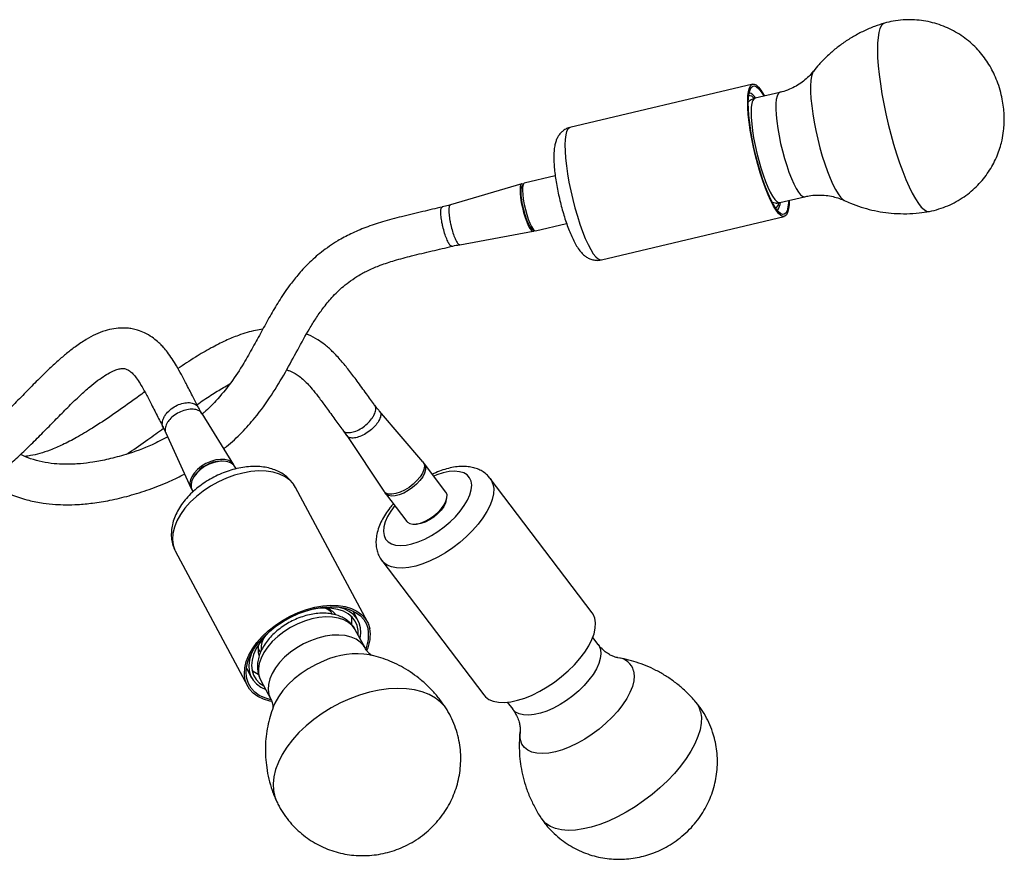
# Model space of a CAD drawing. Header units: millimetres. Extents: x -120 to 455, y -318 to 1080.
# Tile 10 of 10: x 147 to 455, y 773 to 1036. Entities that reach past the tile are written whole.
import ezdxf

# ---------------------------------------------------------------- set-up
doc = ezdxf.new("R2010")
doc.units = ezdxf.units.MM

msp = doc.modelspace()

# ---------------------------------------------------------------- linework, layer by layer
at = {"color": 7, "linetype": 'Continuous', "lineweight": 25}
for p, q in [((376.1, 1015.66), (318.98, 1002.07)), ((384.55, 1013.05), (376.81, 1011.21)), ((303.93, 984.5), (281.61, 977.91)), ((314.37, 986.98), (304.7, 984.68)), ((304.42, 984.44), (303.94, 983.62)), ((384.57, 978.62), (392.3, 980.46)), ((279.06, 977.19), (279.1, 977.23)), ((281.65, 977.9), (281.62, 977.87)), ((383.7, 976.24), (383.88, 976.36)), ((328.81, 960.72), (385.94, 974.31)), ((284.52, 965.46), (307.46, 969.63)), ((307.09, 970.42), (307.88, 969.91)), ((308.24, 969.82), (317.91, 972.12)), ((282.1, 965.01), (282.04, 965.02)), ((284.45, 965.53), (284.51, 965.52)), ((257.92, 915.24), (257.86, 915.31)), ((203.99, 912.5), (203.94, 912.6)), ((213.97, 896.67), (204.01, 912.64)), ((273.03, 897.6), (259.48, 913.41)), ((191.87, 908.32), (192.7, 906.69)), ((248.06, 907.58), (248.12, 907.47)), ((192.71, 906.69), (200.51, 889.46)), ((247.96, 907.51), (249.17, 905.86)), ((249.22, 905.79), (260.86, 888.37)), ((249.29, 905.83), (249.24, 905.92)), ((210.27, 897.8), (209.76, 897.79)), ((214.65, 895.42), (214.36, 895.94)), ((280.2, 888.14), (273.52, 896.96)), ((201.91, 893.59), (201.62, 893.17)), ((325.9, 850.4), (294.07, 892.38)), ((255.67, 847.59), (233.21, 889.56)), ((200.89, 888.74), (201.17, 888.21)), ((261.34, 887.72), (268.03, 878.91)), ((280.22, 885.11), (280.42, 885.8)), ((270.22, 878.07), (270.94, 878.08)), ((195.74, 869.51), (218.2, 827.54)), ((260.2, 866.7), (292.03, 824.72)), ((244.15, 850.85), (243.78, 851.49)), ((252.82, 847.91), (251.2, 850.95)), ((254.95, 839.4), (251.91, 845.08)), ((327.77, 840.48), (326.09, 842.69)), ((217.88, 833.12), (219.5, 830.09)), ((222.37, 829.28), (225.41, 823.59)), ((299.4, 822.45), (301.08, 820.24)), ((358.24, 822.61), (358.33, 822.51)), ((280.69, 819.87), (280.57, 820.07)), ((227.27, 791.55), (227.37, 791.34)), ((310.13, 785.97), (310.06, 786.08))]:
    msp.add_line(p, q, dxfattribs=at)
at = {"color": 8, "linetype": 'Continuous', "lineweight": 25, "flags": 128}
for points in [[(417.25, 1034.7), (416.85, 1034.51), (416.3, 1033.94), (415.84, 1033.03), (415.48, 1031.8), (415.23, 1030.25), (415.08, 1028.41), (415.04, 1026.3), (415.11, 1023.95), (415.29, 1021.38), (415.57, 1018.61), (415.95, 1015.69), (416.44, 1012.65), (417.01, 1009.52), (417.67, 1006.35), (418.41, 1003.16), (419.21, 999.99), (420.08, 996.89), (421, 993.89), (421.95, 991.01), (422.93, 988.31), (423.93, 985.81), (424.93, 983.53), (425.93, 981.51), (426.9, 979.77), (427.85, 978.32), (428.75, 977.2), (429.6, 976.4), (430.39, 975.94), (431.11, 975.83), (431.25, 975.85)], [(395.07, 1019.7), (394.74, 1019.11), (394.43, 1018.1), (394.22, 1016.77), (394.13, 1015.15), (394.14, 1013.27), (394.26, 1011.15), (394.5, 1008.83), (394.83, 1006.36), (395.27, 1003.77), (395.79, 1001.12), (396.4, 998.43), (397.07, 995.77), (397.81, 993.17), (398.59, 990.69), (399.41, 988.36), (400.25, 986.22), (401.09, 984.31), (401.93, 982.66), (402.74, 981.3), (403.51, 980.26), (404.23, 979.55), (404.7, 979.25)], [(384.55, 1013.05), (384.43, 1013.01), (384, 1012.63), (383.67, 1011.91), (383.45, 1010.87), (383.32, 1009.53), (383.31, 1007.92), (383.41, 1006.07), (383.61, 1004.02), (383.91, 1001.82), (384.32, 999.5), (384.8, 997.13), (385.37, 994.75), (386, 992.42), (386.69, 990.17), (387.41, 988.07), (388.15, 986.15), (388.9, 984.46), (389.63, 983.03), (390.35, 981.89), (391.02, 981.07), (391.63, 980.58), (392.18, 980.44), (392.3, 980.46)], [(375.81, 1009.59), (375.64, 1008.4), (375.57, 1006.92), (375.61, 1005.18), (375.76, 1003.23), (376.01, 1001.09), (376.37, 998.83), (376.81, 996.48), (377.34, 994.1), (377.94, 991.74), (378.6, 989.44), (379.31, 987.26), (380.04, 985.24), (380.79, 983.43), (381.53, 981.87), (382.26, 980.58), (382.95, 979.6), (383.6, 978.94), (384.18, 978.63), (384.57, 978.62)], [(318.98, 1002.07), (318.82, 1002.02), (318.33, 1001.61), (317.94, 1000.85), (317.65, 999.76), (317.47, 998.36), (317.39, 996.66), (317.43, 994.71), (317.58, 992.53), (317.84, 990.15), (318.2, 987.63), (318.66, 985), (319.2, 982.31), (319.83, 979.6), (320.53, 976.93), (321.28, 974.33), (322.08, 971.85), (322.91, 969.53), (323.76, 967.42), (324.61, 965.55), (325.45, 963.95), (326.26, 962.64), (327.03, 961.66), (327.75, 961.02), (328.4, 960.72), (328.81, 960.72)], [(233.21, 889.56), (232.57, 890.57), (231.4, 891.83), (229.94, 892.89), (228.21, 893.72), (226.25, 894.31), (224.09, 894.64), (221.76, 894.72), (219.31, 894.53), (216.77, 894.09), (214.2, 893.4), (211.63, 892.47), (209.11, 891.32), (206.68, 889.97), (204.38, 888.44), (202.26, 886.76), (200.35, 884.96), (198.67, 883.06), (197.27, 881.1), (196.17, 879.12), (195.37, 877.14), (194.91, 875.2), (194.77, 873.34), (194.98, 871.58), (195.52, 869.96), (195.74, 869.51)], [(288.08, 891.54), (287.6, 892.62), (286.82, 893.49), (285.77, 894.13), (284.47, 894.51), (282.94, 894.65), (281.22, 894.52), (279.36, 894.14), (277.38, 893.5), (276.42, 893.12)], [(294.07, 892.37), (294.38, 891.91), (294.92, 890.65)], [(294.92, 890.65), (295.14, 889.21), (295.06, 887.6), (294.67, 885.85), (293.99, 883.99), (293.01, 882.06), (291.76, 880.08), (290.27, 878.1), (288.54, 876.14), (286.63, 874.24), (284.55, 872.42), (282.34, 870.73), (280.04, 869.19), (277.7, 867.83), (275.34, 866.67), (273.02, 865.73), (270.77, 865.02), (268.62, 864.56), (266.62, 864.36), (264.8, 864.42), (263.19, 864.74), (261.83, 865.31), (260.72, 866.12), (260.22, 866.68)], [(264.25, 883.89), (263.01, 882.18), (262, 880.47), (261.27, 878.81), (260.84, 877.24), (260.71, 875.81), (260.89, 874.53), (261.37, 873.45), (262.15, 872.58), (263.2, 871.94), (264.5, 871.56), (266.03, 871.42), (267.75, 871.55), (269.61, 871.93), (271.59, 872.57), (273.63, 873.43), (275.69, 874.51), (277.72, 875.78), (279.68, 877.22), (281.52, 878.78), (283.21, 880.44), (284.7, 882.15), (285.96, 883.89), (286.97, 885.6), (287.7, 887.26), (288.13, 888.83), (288.26, 890.26), (288.08, 891.54), (288.08, 891.54)], [(251.91, 845.08), (251.85, 845.19), (250.96, 846.4), (249.78, 847.41), (248.33, 848.21), (246.65, 848.77), (244.76, 849.08), (242.7, 849.14), (240.53, 848.94), (238.29, 848.49), (236.02, 847.81), (233.78, 846.89), (231.61, 845.77), (229.55, 844.46), (227.66, 843), (225.97, 841.42), (224.52, 839.74), (223.33, 838.01), (222.44, 836.27), (221.87, 834.54), (221.62, 832.87), (221.7, 831.29), (222.11, 829.83), (222.37, 829.28)], [(254.95, 839.4), (254.48, 840.14), (253.45, 841.25), (252.13, 842.16), (250.56, 842.83), (248.77, 843.27), (246.79, 843.46), (244.67, 843.39), (242.46, 843.06), (240.2, 842.49), (237.94, 841.69)], [(237.94, 841.69), (235.72, 840.67), (233.6, 839.45), (231.63, 838.07), (229.83, 836.54), (228.25, 834.91), (226.93, 833.2), (225.89, 831.46), (225.16, 829.71), (224.74, 828.01), (224.66, 826.38), (224.9, 824.86), (225.41, 823.59)], [(327.77, 840.48), (328.05, 840.05), (328.49, 838.93)], [(328.49, 838.93), (328.62, 837.62), (328.46, 836.15), (327.99, 834.57), (327.23, 832.89), (326.2, 831.16), (324.92, 829.41), (323.42, 827.69), (321.73, 826.02), (319.87, 824.44), (317.91, 822.99), (315.87, 821.69), (313.79, 820.58), (311.73, 819.68), (309.73, 819.01), (307.83, 818.58), (306.07, 818.4), (304.49, 818.47), (303.12, 818.8), (301.99, 819.37), (301.12, 820.18), (301.08, 820.24)], [(242.13, 835.4), (239.63, 834.26), (237.22, 832.92), (234.95, 831.41), (232.85, 829.74), (230.95, 827.95), (229.29, 826.07), (227.9, 824.13), (226.8, 822.16), (226.38, 821.19)], [(338.87, 832.21), (339.04, 830.75), (338.9, 829.13), (338.46, 827.37), (337.73, 825.52), (336.71, 823.59), (335.43, 821.63), (333.9, 819.66), (332.16, 817.73), (330.22, 815.86), (328.14, 814.08), (325.93, 812.43), (323.64, 810.93), (321.32, 809.62), (318.98, 808.5), (316.69, 807.61), (314.47, 806.96), (312.37, 806.55), (310.42, 806.4), (308.65, 806.5), (307.1, 806.86), (305.79, 807.47), (304.74, 808.32), (303.97, 809.39), (303.5, 810.67), (303.33, 812.14), (303.39, 813.23)], [(280.57, 820.07), (279.94, 820.97), (278.57, 822.47), (276.91, 823.76), (274.98, 824.84), (272.81, 825.69), (270.43, 826.29), (267.85, 826.65), (265.12, 826.75), (262.26, 826.6), (259.31, 826.2), (256.29, 825.55), (253.25, 824.67), (250.23, 823.55)], [(250.23, 823.55), (247.25, 822.22), (244.36, 820.69), (241.58, 818.97), (238.95, 817.1), (236.5, 815.08), (234.26, 812.95), (232.25, 810.72), (230.5, 808.43), (229.03, 806.1), (227.86, 803.76), (226.99, 801.44), (226.45, 799.16), (226.23, 796.95), (226.34, 794.83), (226.78, 792.84), (227.27, 791.55)], [(359.81, 819.47), (360.04, 817.75), (359.97, 815.87), (359.61, 813.84), (358.94, 811.7), (357.99, 809.48), (356.77, 807.18), (355.28, 804.85), (353.54, 802.51), (351.59, 800.19), (349.43, 797.91), (347.09, 795.71), (344.61, 793.6), (342, 791.61), (339.31, 789.77), (336.56, 788.09), (333.79, 786.6), (331.02, 785.32), (328.29, 784.25), (325.63, 783.42), (323.08, 782.83), (320.66, 782.48), (318.4, 782.39), (316.33, 782.55), (314.47, 782.97), (312.84, 783.63), (311.47, 784.52), (310.36, 785.65), (310.13, 785.97)]]:
    msp.add_lwpolyline(points, dxfattribs=at)
at = {"color": 7, "linetype": 'Continuous', "lineweight": 25, "flags": 128}
for points in [[(387.51, 979.32), (387.45, 978.03), (387.26, 976.62), (386.97, 975.53), (386.58, 974.78), (386.09, 974.37), (385.52, 974.31), (384.87, 974.61), (384.15, 975.25), (383.38, 976.23), (382.57, 977.54), (381.73, 979.14), (380.88, 981.01), (380.04, 983.12), (379.21, 985.44), (378.41, 987.92), (377.65, 990.52), (376.95, 993.19), (376.33, 995.9), (375.78, 998.59), (375.32, 1001.22), (374.96, 1003.74), (374.7, 1006.12), (374.56, 1008.3), (374.52, 1010.25), (374.59, 1011.95), (374.77, 1013.35), (375.06, 1014.44), (375.45, 1015.2), (375.94, 1015.61), (376.52, 1015.67), (377.17, 1015.37), (377.88, 1014.72), (378.65, 1013.74), (379.46, 1012.44), (379.76, 1011.91)], [(387.31, 979.27), (387.26, 978.51), (387.09, 977.14), (386.8, 976.08), (386.42, 975.35), (385.95, 974.95), (385.39, 974.89), (384.76, 975.18), (384.06, 975.81), (383.32, 976.76), (382.53, 978.03), (381.71, 979.59), (380.89, 981.41), (380.06, 983.46), (379.26, 985.71), (378.48, 988.12), (377.75, 990.64), (377.07, 993.24), (376.46, 995.88), (375.93, 998.49), (375.48, 1001.05), (375.13, 1003.5), (374.88, 1005.8), (374.74, 1007.92), (374.7, 1009.82), (374.77, 1011.47), (374.95, 1012.83), (375.23, 1013.89), (375.61, 1014.63), (376.08, 1015.03), (376.64, 1015.08), (377.27, 1014.79), (377.97, 1014.17), (378.72, 1013.21), (379.51, 1011.95), (379.56, 1011.86)], [(304.38, 984.36), (304.3, 984.41), (303.94, 984.5), (303.65, 984.24), (303.46, 983.64), (303.38, 982.74), (303.4, 981.57), (303.54, 980.19), (303.77, 978.67), (304.1, 977.07)], [(304.7, 984.68), (304.54, 984.59), (304.3, 984.16), (304.17, 983.41), (304.14, 982.37), (304.22, 981.09), (304.4, 979.63), (304.69, 978.06), (305.05, 976.45), (305.48, 974.88), (305.96, 973.41), (306.47, 972.13), (306.97, 971.09), (307.45, 970.34), (307.88, 969.91), (308.24, 969.82)], [(307.09, 970.42), (306.86, 970.62), (306.4, 971.24), (305.92, 972.18), (305.43, 973.38), (304.95, 974.78), (304.53, 976.31), (304.17, 977.88), (303.9, 979.4), (303.74, 980.81), (303.68, 982.01), (303.74, 982.95), (303.91, 983.57), (303.94, 983.62)], [(304.1, 977.07), (304.5, 975.47), (304.96, 973.95), (305.45, 972.57), (305.96, 971.4), (306.45, 970.5), (306.91, 969.9), (307.31, 969.64), (307.64, 969.73), (307.8, 969.96)], [(383.15, 977), (383.18, 977.01), (383.65, 977.23)], [(214.2, 896.21), (213.98, 896.65), (213.3, 897.42), (212.34, 897.97), (211.14, 898.29), (209.77, 898.35), (208.28, 898.16), (206.75, 897.72), (205.25, 897.06), (203.84, 896.2), (202.6, 895.19), (201.57, 894.07), (200.82, 892.9)], [(214.36, 895.94), (213.97, 896.5), (213.15, 897.16), (212.07, 897.6), (210.78, 897.79), (209.34, 897.73), (207.82, 897.41), (206.29, 896.86), (204.83, 896.09), (203.49, 895.15), (202.35, 894.08), (201.46, 892.93), (200.85, 891.75), (200.57, 890.6), (200.61, 889.52), (200.89, 888.74)], [(273.28, 897.21), (273.59, 896.86), (273.88, 896.09), (273.86, 895.15), (273.55, 894.08), (272.95, 892.93), (272.09, 891.75), (271.01, 890.6), (269.77, 889.52), (268.42, 888.59), (267.02, 887.82), (265.64, 887.27), (264.34, 886.95), (263.19, 886.89), (262.24, 887.08), (261.53, 887.52), (261.16, 888.02)], [(273.03, 897.6), (273.34, 897.06), (273.48, 896.2), (273.32, 895.19), (272.86, 894.07), (272.13, 892.9)], [(272.13, 892.9), (271.15, 891.73), (269.99, 890.61), (268.68, 889.6), (267.3, 888.74), (265.9, 888.08), (264.55, 887.64), (263.32, 887.45), (262.26, 887.51), (261.43, 887.83), (260.86, 888.37)], [(268.03, 878.91), (268.21, 878.7), (268.92, 878.26), (269.88, 878.07), (271.03, 878.14), (272.32, 878.45), (273.7, 879.01), (275.1, 879.77), (276.45, 880.71), (277.7, 881.78), (278.77, 882.93), (279.63, 884.11), (280.23, 885.27), (280.55, 886.34), (280.56, 887.28), (280.27, 888.04), (280.2, 888.14)], [(280.22, 885.11), (280.09, 884.73), (279.52, 883.61), (278.69, 882.46), (277.62, 881.34), (276.39, 880.31), (275.05, 879.43), (273.69, 878.74), (272.37, 878.28), (271.16, 878.08), (270.94, 878.08)], [(225.78, 822.67), (225.16, 822.79), (223.2, 823.38), (221.47, 824.21), (220.01, 825.26), (218.84, 826.53), (217.97, 827.99), (217.43, 829.61), (217.23, 831.36), (217.36, 833.23), (217.83, 835.16), (218.62, 837.14), (219.73, 839.13), (221.13, 841.08), (222.8, 842.98), (224.72, 844.79), (226.84, 846.47), (229.14, 848), (231.56, 849.35), (234.08, 850.5), (236.65, 851.42), (239.23, 852.11), (241.76, 852.56), (244.22, 852.74), (246.54, 852.67), (248.71, 852.33), (250.67, 851.75), (252.4, 850.92), (253.86, 849.86), (255.03, 848.59), (255.89, 847.14), (256.43, 845.52), (256.43, 845.52)], [(225.56, 823.19), (225.49, 823.21), (223.59, 823.78), (221.91, 824.58), (220.49, 825.61), (219.35, 826.84), (218.51, 828.26), (217.99, 829.83), (217.79, 831.54), (217.91, 833.35), (218.37, 835.23), (219.14, 837.15), (220.22, 839.08), (221.58, 840.98), (223.2, 842.83), (225.06, 844.58), (227.12, 846.22), (229.36, 847.7), (231.72, 849.01), (234.17, 850.13), (236.66, 851.03), (239.16, 851.7), (241.63, 852.13), (244.01, 852.31), (246.27, 852.24), (248.37, 851.91), (250.28, 851.35), (251.96, 850.54), (253.38, 849.51), (254.52, 848.28), (255.36, 846.87), (255.88, 845.29), (255.88, 845.29)], [(253.44, 842.21), (253.47, 842.34), (253.68, 844.09), (253.57, 845.74), (253.13, 847.27), (252.37, 848.65), (251.31, 849.85), (249.97, 850.84), (248.38, 851.61), (246.55, 852.15), (245.99, 852.26)], [(252.82, 843.37), (252.82, 844.88), (252.5, 846.41), (251.86, 847.8), (250.91, 849.02), (249.68, 850.05), (248.19, 850.86), (246.46, 851.44), (244.53, 851.77), (242.44, 851.86), (240.23, 851.7), (237.94, 851.29), (235.61, 850.64), (233.68, 849.93)], [(326.74, 848.68), (326.21, 849.93), (325.9, 850.4)], [(228.45, 847.13), (226.85, 845.97), (225.02, 844.4)], [(292.03, 824.72), (292.54, 824.15), (293.65, 823.33), (295.02, 822.76), (296.63, 822.45), (298.45, 822.39), (300.45, 822.59), (302.59, 823.05), (304.85, 823.75), (307.17, 824.69), (309.53, 825.86), (311.87, 827.22), (314.17, 828.76), (316.37, 830.45), (318.45, 832.26), (320.37, 834.16), (322.09, 836.12), (323.59, 838.11), (324.84, 840.08), (325.81, 842.02), (326.5, 843.87), (326.89, 845.62), (326.97, 847.23), (326.74, 848.68)], [(225.02, 844.4), (223.39, 842.72), (222.02, 840.97), (220.93, 839.19), (220.13, 837.39), (219.64, 835.63), (219.47, 833.94), (219.63, 832.34), (220.11, 830.88), (220.9, 829.57), (221.99, 828.44), (223.29, 827.56)], [(219.68, 838.19), (219.39, 837.48), (218.85, 835.66), (218.64, 833.91), (218.76, 832.26), (219.2, 830.73), (219.96, 829.35), (221.01, 828.16), (222.35, 827.16), (223.9, 826.41)]]:
    msp.add_lwpolyline(points, dxfattribs=at)
at = {"color": 7, "linetype": 'Continuous', "lineweight": 25}
for centre, radius, start, end in [((373.85, 1009.55), 3.57, 28.3717, 71.6842), ((375.08, 1010.4), 1.62, 30.882, 99.1917), ((381.08, 979.34), 3.32, 320.6048, 349.4594), ((380.65, 978.89), 4.1, 321.9591, 356.7687), ((210.21, 887.52), 10.28, 92.4793, 143.8139), ((203.93, 890.91), 3.69, 147.3943, 210.7427), ((240.86, 846.03), 6.21, 38.0973, 70.1281), ((242.54, 847.83), 8.3, 352.6616, 9.613), ((245.12, 843.32), 10.95, 337.736, 10.3806), ((245.12, 843.48), 11.49, 334.9299, 10.1933), ((227.65, 838.99), 6.15, 165.9986, 198.1658), ((225.25, 838.56), 8.25, 226.6453, 242.9583)]:
    msp.add_arc(centre, radius, start, end, dxfattribs=at)
at = {"color": 8, "linetype": 'Continuous', "lineweight": 25}
for centre, radius, start, end in [((377.65, 1009.57), 1.84, 116.9726, 179.3277), ((252.4, 812.36), 25.22, 80.8426, 114.0205), ((333.48, 830.81), 5.57, 14.6514, 85.6407), ((352.73, 817.91), 7.25, 12.4556, 39.3976)]:
    msp.add_arc(centre, radius, start, end, dxfattribs=at)
at = {"color": 7, "linetype": 'Continuous', "lineweight": 25}
for points, knots in [([(417.22, 1034.67), (416.2, 1034.36), (414.01, 1033.67), (410.79, 1032.28), (407.59, 1030.59), (404.57, 1028.68), (401.75, 1026.56), (399.16, 1024.25), (396.91, 1021.95), (395.62, 1020.35), (395.04, 1019.63)], [0, 0, 0, 0, 0.1176516, 0.2523189, 0.3851704, 0.5162168, 0.6454394, 0.7727867, 0.8981691, 1, 1, 1, 1]), ([(453.98, 998.16), (454.16, 999.13), (454.49, 1000.83), (454.67, 1003.3), (454.69, 1005.56), (454.53, 1007.9), (454.18, 1010.39), (453.59, 1013.11), (452.75, 1015.85), (451.71, 1018.41), (450.55, 1020.71), (449.24, 1022.85), (447.71, 1024.93), (445.96, 1026.92), (443.99, 1028.78), (441.81, 1030.47), (439.46, 1031.97), (436.96, 1033.25), (434.32, 1034.28), (431.58, 1035.06), (428.78, 1035.57), (425.92, 1035.8), (422.97, 1035.74), (420.06, 1035.4), (418.15, 1034.92), (417.25, 1034.69)], [0, 0, 0, 0, 0.0476684, 0.0831505, 0.1196268, 0.1566954, 0.1966184, 0.2406935, 0.2907194, 0.3347646, 0.3742395, 0.4145189, 0.455973, 0.4985821, 0.5421332, 0.5863951, 0.6311772, 0.6763375, 0.7217741, 0.7674137, 0.8132033, 0.8591036, 0.9050844, 0.9553193, 1, 1, 1, 1]), ([(58, 1027.77), (58.03, 1025.02), (58.08, 1019.39), (58.52, 1011.13), (59.17, 1003.21), (59.98, 996.01), (60.9, 989.48), (61.88, 983.58), (63.02, 977.68), (64.28, 971.93), (65.64, 966.46), (66.88, 961.95), (67.95, 958.32), (68.91, 955.26), (69.83, 952.44), (70.86, 949.47), (72.05, 946.22), (73.47, 942.52), (75.2, 938.33), (77.29, 933.62), (79.66, 928.71), (82.28, 923.71), (85.06, 918.85), (87.95, 914.24), (90.75, 910.14), (93.36, 906.64), (95.74, 903.66), (97.91, 901.15), (100.02, 898.87), (102.16, 896.71), (104.51, 894.54), (107.04, 892.42), (109.76, 890.47), (112.65, 888.8), (115.34, 887.66), (117.82, 886.94), (120.13, 886.53), (122.73, 886.42), (125.28, 886.66), (127.58, 887.16), (129.55, 887.77), (131.39, 888.49), (133.24, 889.36), (135.14, 890.4), (137.58, 891.91), (140.59, 894.06), (144.17, 897), (147.88, 900.37), (151.62, 904.01), (155.3, 907.74), (158.91, 911.45), (162.44, 915.02), (165.78, 918.24), (168.79, 920.94), (171.37, 923.01), (173.63, 924.58), (175.48, 925.66), (177.15, 926.38), (178.52, 926.74), (179.54, 926.81), (180.38, 926.6), (181.04, 926.25), (181.73, 925.76), (182.67, 924.86), (183.76, 923.45), (185.01, 921.49), (186.42, 918.99), (188.09, 915.77), (189.94, 912.09), (191.28, 909.53), (191.94, 908.28)], [0, 0, 0, 0, 0.023308, 0.04788, 0.0705, 0.091309, 0.110417, 0.127912, 0.143863, 0.163708, 0.180764, 0.195123, 0.206858, 0.216027, 0.225313, 0.234962, 0.246091, 0.258723, 0.273605, 0.290924, 0.310576, 0.329583, 0.350161, 0.370774, 0.389435, 0.406201, 0.421144, 0.434344, 0.445877, 0.458932, 0.471865, 0.48562, 0.500218, 0.514516, 0.528517, 0.537152, 0.547232, 0.55813, 0.570246, 0.580031, 0.588671, 0.597377, 0.606227, 0.615808, 0.626278, 0.644384, 0.664761, 0.686789, 0.709094, 0.731479, 0.753748, 0.775687, 0.796856, 0.815589, 0.831659, 0.845224, 0.858593, 0.869816, 0.882356, 0.895848, 0.907729, 0.913065, 0.919069, 0.92633, 0.935288, 0.94428, 0.95528, 0.968614, 0.984599, 1, 1, 1, 1]), ([(202.96, 914.5), (202.38, 915.59), (201.15, 917.94), (199.37, 921.44), (197.65, 924.71), (196.13, 927.44), (194.68, 929.79), (193.32, 931.73), (192.08, 933.24), (191.06, 934.32), (189.89, 935.41), (188.28, 936.67), (186.18, 937.9), (184.07, 938.72), (182.25, 939.16), (180.64, 939.38), (178.74, 939.45), (176.36, 939.24), (173.57, 938.55), (170.68, 937.41), (167.59, 935.76), (164.56, 933.72), (161.67, 931.46), (158.89, 929.07), (155.88, 926.28), (152.54, 922.99), (148.87, 919.26), (145.04, 915.33), (141.29, 911.57), (137.76, 908.23), (134.56, 905.43), (131.69, 903.21), (129.5, 901.76), (127.86, 900.83), (126.56, 900.19), (125.19, 899.65), (123.87, 899.27), (122.55, 899.1), (121.4, 899.14), (120.31, 899.37), (119.38, 899.7), (118.51, 900.08), (117.3, 900.71), (115.62, 901.8), (113.57, 903.43), (111.61, 905.19), (109.7, 907.06), (107.74, 909.14), (105.52, 911.69), (103.01, 914.83), (100.23, 918.64), (97.31, 923.08), (94.44, 927.88), (91.8, 932.74), (89.46, 937.47), (87.38, 942.02), (85.8, 945.78), (84.68, 948.63), (83.96, 950.51), (83.42, 951.95), (82.99, 953.16), (82.52, 954.47), (81.91, 956.25), (81.11, 958.65), (80.13, 961.73), (79.01, 965.53), (77.76, 970.1), (76.44, 975.49), (75.08, 981.77), (73.76, 989.02), (72.65, 996.52), (71.79, 1004.14), (71.16, 1011.77), (70.73, 1019.7), (70.68, 1025.09), (70.65, 1027.7)], [0, 0, 0, 0, 0.013145, 0.028252, 0.041178, 0.052221, 0.061612, 0.071267, 0.07876, 0.0841, 0.088662, 0.096858, 0.107322, 0.116656, 0.123632, 0.129651, 0.136205, 0.147067, 0.159333, 0.17314, 0.187836, 0.20552, 0.220723, 0.236272, 0.254287, 0.274805, 0.297785, 0.322934, 0.34697, 0.368446, 0.389399, 0.407145, 0.422489, 0.431214, 0.439732, 0.449041, 0.461066, 0.471839, 0.483152, 0.492676, 0.500314, 0.506521, 0.512942, 0.526818, 0.540799, 0.554431, 0.565778, 0.578515, 0.593329, 0.610339, 0.629656, 0.651363, 0.67343, 0.693857, 0.712962, 0.730636, 0.746688, 0.755099, 0.761886, 0.767028, 0.770523, 0.774691, 0.780803, 0.789044, 0.799447, 0.812055, 0.82692, 0.844108, 0.863708, 0.88583, 0.910629, 0.931112, 0.953337, 0.977452, 1, 1, 1, 1]), ([(395.01, 1019.65), (394.87, 1019.48), (394.35, 1018.79), (393.2, 1017.62), (391.54, 1016.23), (389.64, 1015), (387.5, 1013.96), (385.78, 1013.31), (384.74, 1013.11), (384.55, 1013.08)], [0, 0, 0, 0, 0.058248, 0.226169, 0.400124, 0.577642, 0.757112, 0.954267, 1, 1, 1, 1]), ([(376.81, 1011.19), (376.46, 1011.08), (375.76, 1010.87), (375.06, 1010.42), (374.78, 1010.11), (374.73, 1010.06)], [0, 0, 0, 0, 0.442952, 0.901979, 1, 1, 1, 1]), ([(318.99, 1002.03), (318.84, 1002.01), (318.26, 1001.91), (317.35, 1001.44), (316.36, 1000.71), (315.59, 999.84), (315.01, 998.88), (314.56, 997.83), (314.23, 996.6), (313.99, 995.06), (313.9, 993.25), (313.95, 991.19), (314.11, 989.09), (314.37, 986.85), (314.73, 984.55), (315.16, 982.2), (315.68, 979.85), (316.26, 977.5), (316.9, 975.21), (317.59, 973), (318.33, 970.89), (319.11, 968.92), (319.93, 967.08), (320.82, 965.38), (321.74, 963.94), (322.69, 962.79), (323.64, 961.92), (324.65, 961.26), (325.77, 960.78), (327, 960.56), (328.05, 960.54), (328.64, 960.71), (328.81, 960.77)], [0, 0, 0, 0, 0.008666, 0.033547, 0.05719, 0.080553, 0.104664, 0.13094, 0.161681, 0.200632, 0.249499, 0.290285, 0.332983, 0.374075, 0.414305, 0.454068, 0.493591, 0.53303, 0.572503, 0.612115, 0.652026, 0.692463, 0.733808, 0.776784, 0.822983, 0.861217, 0.89011, 0.916335, 0.941171, 0.965417, 0.989474, 1, 1, 1, 1]), ([(431.24, 975.85), (431.25, 975.85), (432.28, 976), (434.24, 976.58), (437.05, 977.58), (439.68, 978.88), (442.13, 980.4), (444.37, 982.11), (446.39, 984), (448.19, 986.03), (449.77, 988.17), (451.11, 990.39), (452.23, 992.67), (453.13, 994.99), (453.67, 996.82), (453.92, 997.88), (453.98, 998.16)], [0, 0, 0, 0, 0.00169, 0.092171, 0.180755, 0.267576, 0.352724, 0.43625, 0.518177, 0.598505, 0.67721, 0.754255, 0.829588, 0.903158, 0.97493, 1, 1, 1, 1]), ([(382.21, 978.7), (382.5, 978.62), (383.15, 978.46), (383.99, 978.46), (384.46, 978.61), (384.57, 978.65)], [0, 0, 0, 0, 0.394984, 0.858707, 1, 1, 1, 1]), ([(392.31, 980.42), (392.77, 980.53), (394.01, 980.84), (396.08, 981.01), (398.42, 980.96), (400.64, 980.64), (402.66, 980.08), (404, 979.6), (404.59, 979.3), (404.64, 979.27)], [0, 0, 0, 0, 0.10815, 0.295429, 0.477057, 0.652994, 0.822764, 0.985338, 1, 1, 1, 1]), ([(404.66, 979.31), (405.31, 979), (407.02, 978.2), (409.9, 977.18), (413.28, 976.24), (416.75, 975.58), (420.39, 975.18), (424.18, 975.09), (427.85, 975.3), (430.17, 975.69), (431.21, 975.86)], [0, 0, 0, 0, 0.0797928, 0.2081663, 0.3371396, 0.4665503, 0.5962841, 0.7408107, 0.8835483, 1, 1, 1, 1]), ([(279.05, 977.23), (277.02, 976.76), (272.77, 975.76), (266.54, 974.28), (260.59, 972.69), (255.28, 970.95), (250.58, 968.96), (245.91, 966.45), (241.43, 963.37), (237.3, 959.71), (234, 956.13), (230.92, 952.21), (228.04, 947.91), (225.22, 943.12), (222.57, 938.3), (219.9, 933.35), (216.8, 927.93), (213.09, 922.2), (208.9, 917.14), (205.83, 913.96), (204.29, 912.74), (204.07, 912.56)], [0, 0, 0, 0, 0.060793, 0.126979, 0.186237, 0.240002, 0.289272, 0.333951, 0.393677, 0.446167, 0.492579, 0.533653, 0.58949, 0.640822, 0.693306, 0.747055, 0.802207, 0.872534, 0.943134, 0.991572, 1, 1, 1, 1]), ([(281.64, 977.92), (281.42, 977.85), (280.59, 977.57), (279.73, 977.39), (279.09, 977.26)], [0, 0, 0, 0, 0.260795, 1, 1, 1, 1]), ([(210.82, 901.73), (211.11, 901.94), (213.11, 903.44), (216.38, 906.65), (221.17, 911.93), (225.73, 918.27), (230.03, 925.48), (233.82, 932.5), (236.9, 938.1), (239.55, 942.38), (241.83, 945.68), (244.66, 949.15), (247.61, 952.01), (250.5, 954.26), (253.12, 955.97), (256.21, 957.62), (259.93, 959.17), (264.42, 960.62), (269.83, 962.07), (275.83, 963.48), (280.04, 964.47), (282.11, 964.96)], [0, 0, 0, 0, 0.010892, 0.075006, 0.13631, 0.22391, 0.307074, 0.386209, 0.461309, 0.497454, 0.536585, 0.580969, 0.631494, 0.659851, 0.691043, 0.725927, 0.765718, 0.812886, 0.869041, 0.935391, 1, 1, 1, 1]), ([(282.05, 964.95), (282.15, 964.98), (282.94, 965.2), (283.75, 965.32), (284.47, 965.43)], [0, 0, 0, 0, 0.120469, 1, 1, 1, 1]), ([(223, 939.06), (222.24, 938.95), (220.57, 938.69), (218.04, 938.01), (214.9, 936.97), (211.16, 935.4), (206.67, 933.11), (201.7, 930.2), (198.3, 927.92), (196.5, 926.72)], [0, 0, 0, 0, 0.077145, 0.170393, 0.267459, 0.415607, 0.586555, 0.781629, 1, 1, 1, 1]), ([(257.93, 915.37), (257.08, 916.52), (255.24, 918.99), (252.59, 922.67), (250, 926.14), (247.46, 929.27), (244.94, 931.99), (242.47, 934.17), (239.95, 935.9), (238.07, 937), (236.85, 937.45), (236.66, 937.52)], [0, 0, 0, 0, 0.136683, 0.2938099, 0.4294669, 0.5468232, 0.6789295, 0.7862022, 0.8695246, 0.9791089, 1, 1, 1, 1]), ([(230.43, 926.33), (230.76, 926.23), (231.38, 926.06), (232.26, 925.67), (233.23, 925.16), (234.48, 924.34), (235.86, 923.15), (237.36, 921.6), (238.95, 919.74), (240.83, 917.32), (243.05, 914.3), (245.48, 910.9), (247.22, 908.57), (248.06, 907.43)], [0, 0, 0, 0, 0.053121, 0.098853, 0.143566, 0.205516, 0.288822, 0.361113, 0.450302, 0.559431, 0.69157, 0.849886, 1, 1, 1, 1]), ([(202.44, 915.49), (203.89, 916.48), (206.62, 918.32), (210.04, 920.45), (212.01, 921.55), (212.68, 921.93)], [0, 0, 0, 0, 0.42997, 0.80609, 1, 1, 1, 1]), ([(186.14, 919.44), (184.88, 918.53), (181.5, 916.09), (176.07, 912.23), (170.24, 908.35), (165.04, 905.24), (160.63, 902.94), (156.77, 901.27), (153.43, 900.17), (150.79, 899.51), (149.27, 899.36), (148.68, 899.3)], [0, 0, 0, 0, 0.102445, 0.275191, 0.442723, 0.574843, 0.691326, 0.7919, 0.877663, 0.952426, 1, 1, 1, 1]), ([(204.07, 912.55), (204.03, 912.61), (203.63, 913.19), (203.31, 913.84), (203.03, 914.42)], [0, 0, 0, 0, 0.109159, 1, 1, 1, 1]), ([(259.54, 913.36), (259.32, 913.61), (258.76, 914.21), (258.29, 914.89), (258, 915.3)], [0, 0, 0, 0, 0.400552, 1, 1, 1, 1]), ([(180.41, 899.97), (180.68, 900.14), (182.94, 901.59), (186.78, 904.34), (190.35, 906.9), (191.99, 908.08)], [0, 0, 0, 0, 0.067805, 0.570308, 1, 1, 1, 1]), ([(193.3, 905.38), (191.68, 904.52), (187.48, 902.29), (181.2, 900.12), (174.99, 898.41), (170.25, 897.48), (166.57, 897.02), (163.64, 896.83), (160.9, 896.79), (157.65, 896.96), (154.08, 897.5), (150.53, 898.45), (148.33, 899.41), (147.28, 899.87)], [0, 0, 0, 0, 0.114278, 0.296059, 0.413426, 0.516871, 0.598025, 0.64556, 0.701272, 0.770091, 0.849809, 0.928265, 1, 1, 1, 1]), ([(233.21, 889.53), (233.19, 889.58), (232.92, 890.21), (232.13, 891.26), (230.87, 892.64), (229.36, 893.79), (227.67, 894.72), (225.78, 895.44), (223.71, 895.92), (221.5, 896.16), (219.15, 896.15), (216.74, 895.89), (214.28, 895.38), (211.84, 894.64), (209.44, 893.68), (207.11, 892.52), (204.88, 891.17), (202.79, 889.66), (200.86, 887.99), (199.12, 886.18), (197.6, 884.25), (196.34, 882.21), (195.36, 880.1), (194.72, 878.02), (194.4, 875.95), (194.39, 873.93), (194.74, 871.96), (195.21, 870.48), (195.66, 869.71), (195.79, 869.51)], [0, 0, 0, 0, 0.003357, 0.039098, 0.074599, 0.11031, 0.146699, 0.18411, 0.222689, 0.262323, 0.302688, 0.343407, 0.384141, 0.424782, 0.465323, 0.505815, 0.546333, 0.586945, 0.627731, 0.668776, 0.710138, 0.751814, 0.793626, 0.83514, 0.871689, 0.911128, 0.949233, 0.986078, 1, 1, 1, 1]), ([(294.05, 892.36), (293.77, 892.71), (293.15, 893.49), (291.92, 894.45), (290.47, 895.24), (288.87, 895.79), (287.12, 896.11), (285.22, 896.19), (283.16, 896.01), (280.98, 895.58), (278.73, 894.88), (277.06, 894.24), (276.15, 893.78), (275.99, 893.7)], [0, 0, 0, 0, 0.0725523, 0.1606458, 0.2489493, 0.3396898, 0.434911, 0.5360467, 0.6430577, 0.7539433, 0.8656598, 0.9764348, 1, 1, 1, 1]), ([(136.65, 891.36), (137.54, 890.78), (140.12, 889.11), (144.57, 887.16), (149.62, 885.52), (154.13, 884.65), (158.01, 884.25), (161.62, 884.13), (165.49, 884.23), (170.1, 884.66), (175.46, 885.55), (181.37, 886.97), (187.61, 888.95), (193.43, 891.17), (197.02, 892.99), (198.56, 893.77)], [0, 0, 0, 0, 0.048978, 0.141299, 0.223094, 0.294058, 0.353691, 0.403332, 0.461002, 0.532831, 0.617633, 0.712493, 0.814364, 0.92024, 1, 1, 1, 1]), ([(263.81, 884.47), (263.44, 884.04), (262.53, 882.98), (261.3, 881.22), (260.13, 879.2), (259.21, 877.12), (258.61, 875.1), (258.34, 873.19), (258.36, 871.45), (258.64, 869.8), (259.22, 868.26), (259.77, 867.19), (260.2, 866.72), (260.25, 866.67)], [0, 0, 0, 0, 0.075137, 0.185692, 0.298128, 0.412787, 0.529237, 0.628701, 0.722315, 0.811221, 0.897066, 0.989416, 1, 1, 1, 1]), ([(251.87, 845.08), (251.83, 845.19), (251.55, 845.8), (250.78, 846.76), (249.59, 847.92), (248.17, 848.85), (246.56, 849.56), (244.78, 850.05), (242.84, 850.3), (240.78, 850.3), (238.63, 850.05), (236.45, 849.55), (234.29, 848.83), (232.18, 847.89), (230.16, 846.76), (228.27, 845.46), (226.53, 843.99), (224.98, 842.39), (223.65, 840.66), (222.57, 838.83), (221.83, 836.99), (221.4, 835.21), (221.27, 833.51), (221.43, 831.83), (221.8, 830.39), (222.25, 829.58), (222.42, 829.27)], [0, 0, 0, 0, 0.008448, 0.048659, 0.088601, 0.128954, 0.170347, 0.213164, 0.257417, 0.302737, 0.348592, 0.394489, 0.440277, 0.485968, 0.531648, 0.577428, 0.623407, 0.669712, 0.71644, 0.763591, 0.810849, 0.852714, 0.893176, 0.932422, 0.974563, 1, 1, 1, 1]), ([(244.77, 849.72), (244.66, 850.03), (244.31, 850.93), (243.31, 851.42), (242.66, 851.74)], [0, 0, 0, 0, 0.342856, 1, 1, 1, 1]), ([(223.1, 842.21), (222.84, 841.47), (222.38, 840.19), (222.47, 839.03), (222.51, 838.54)], [0, 0, 0, 0, 0.574465, 1, 1, 1, 1]), ([(333.86, 836.37), (333.82, 836.38), (333.68, 836.4), (333.09, 836.54), (332.15, 836.89), (330.96, 837.51), (329.64, 838.47), (328.53, 839.49), (327.98, 840.26), (327.8, 840.51)], [0, 0, 0, 0, 0.057753, 0.204776, 0.360984, 0.529345, 0.711376, 0.905556, 1, 1, 1, 1]), ([(221.67, 839.13), (221.72, 838.95), (221.84, 838.54), (222.15, 838.23), (222.32, 838.06)], [0, 0, 0, 0, 0.4482039, 1, 1, 1, 1]), ([(257.08, 837.08), (257.08, 837.07), (257.13, 837.06), (256.94, 837.14), (256.54, 837.41), (255.94, 837.97), (255.35, 838.67), (255.08, 839.21), (254.98, 839.41)], [0, 0, 0, 0, 0.0187648, 0.2027257, 0.4002889, 0.6177004, 0.8629346, 1, 1, 1, 1]), ([(280.55, 820.07), (280, 820.92), (278.82, 822.74), (276.72, 825.3), (274.35, 827.76), (271.8, 829.97), (269.13, 831.93), (266.34, 833.61), (263.49, 835.02), (260.59, 836.14), (258.2, 836.88), (256.78, 837.16), (256.34, 837.24)], [0, 0, 0, 0, 0.098844, 0.211887, 0.323458, 0.433473, 0.541827, 0.648392, 0.753006, 0.855477, 0.95558, 1, 1, 1, 1]), ([(358.21, 822.59), (357.8, 823.08), (356.61, 824.49), (354.43, 826.56), (351.71, 828.8), (348.84, 830.76), (345.87, 832.45), (342.83, 833.87), (339.74, 835), (336.75, 835.85), (334.78, 836.19), (333.86, 836.35)], [0, 0, 0, 0, 0.0673035, 0.1917805, 0.3146006, 0.4357123, 0.5550347, 0.6724509, 0.7877991, 0.9008606, 1, 1, 1, 1]), ([(225.41, 823.59), (225.6, 823.18), (225.95, 822.42), (226.14, 821.44), (226.19, 820.83), (226.16, 820.53), (226.16, 820.55), (226.16, 820.56)], [0, 0, 0, 0, 0.288179, 0.521462, 0.725381, 0.909492, 1, 1, 1, 1]), ([(364.27, 810.52), (364.04, 811.4), (363.54, 813.31), (362.41, 816.12), (360.93, 818.9), (359.55, 821.03), (358.59, 822.15), (358.3, 822.49)], [0, 0, 0, 0, 0.201353, 0.438182, 0.671752, 0.901057, 1, 1, 1, 1]), ([(226.41, 821.25), (226.36, 821.14), (225.9, 820.09), (225.24, 817.99), (224.47, 814.94), (223.99, 811.78), (223.77, 808.55), (223.83, 805.27), (224.18, 801.88), (224.85, 798.4), (225.9, 794.92), (226.73, 792.63), (227.27, 791.56), (227.27, 791.55)], [0, 0, 0, 0, 0.011976, 0.114042, 0.217784, 0.322901, 0.429128, 0.536239, 0.644041, 0.763497, 0.882154, 0.999615, 1, 1, 1, 1]), ([(227.41, 791.35), (227.63, 790.88), (228.27, 789.47), (229.64, 787.32), (231.46, 784.92), (233.5, 782.75), (235.72, 780.82), (238.09, 779.13), (240.59, 777.7), (243.2, 776.53), (245.89, 775.62), (248.64, 774.96), (251.43, 774.58), (254.25, 774.45), (257.08, 774.58), (259.91, 774.99), (262.73, 775.66), (265.53, 776.62), (268.3, 777.87), (271, 779.43), (273.5, 781.24), (275.77, 783.25), (277.77, 785.4), (279.55, 787.71), (281.09, 790.18), (282.38, 792.77), (283.41, 795.48), (284.18, 798.26), (284.68, 801.11), (284.89, 803.99), (284.83, 806.88), (284.47, 809.84), (283.79, 812.84), (282.76, 815.81), (281.71, 818.15), (280.91, 819.44), (280.66, 819.85)], [0, 0, 0, 0, 0.016255, 0.04765, 0.078638, 0.109247, 0.139503, 0.169439, 0.199085, 0.22848, 0.257671, 0.286713, 0.31568, 0.344662, 0.373771, 0.403145, 0.432941, 0.46333, 0.49448, 0.526537, 0.559586, 0.58989, 0.620048, 0.650064, 0.679962, 0.709775, 0.739534, 0.769263, 0.798979, 0.828693, 0.858413, 0.888141, 0.920873, 0.953207, 0.985076, 1, 1, 1, 1]), ([(301.07, 820.24), (301.43, 819.72), (302.16, 818.68), (302.86, 817.04), (303.27, 815.56), (303.42, 814.4), (303.43, 813.61), (303.4, 813.35), (303.39, 813.24)], [0, 0, 0, 0, 0.19449, 0.389205, 0.570309, 0.735406, 0.885982, 1, 1, 1, 1]), ([(303.4, 813.23), (303.39, 813.15), (303.21, 812), (303.12, 809.74), (303.15, 806.45), (303.49, 803.13), (304.1, 799.82), (305.02, 796.42), (306.28, 792.99), (307.91, 789.61), (309.19, 787.31), (309.99, 786.2), (310.07, 786.09)], [0, 0, 0, 0, 0.008918, 0.123287, 0.239228, 0.356355, 0.474376, 0.593069, 0.725378, 0.856537, 0.986087, 1, 1, 1, 1]), ([(310.15, 785.99), (310.6, 785.36), (311.62, 783.9), (313.51, 781.87), (315.72, 779.87), (318.09, 778.14), (320.59, 776.68), (323.17, 775.48), (325.83, 774.55), (328.53, 773.88), (331.25, 773.47), (333.97, 773.32), (336.68, 773.41), (339.35, 773.75), (342, 774.32), (344.6, 775.14), (347.16, 776.2), (349.69, 777.52), (352.19, 779.13), (354.63, 781.06), (356.86, 783.22), (358.83, 785.54), (360.49, 787.93), (361.9, 790.45), (363.07, 793.07), (363.98, 795.79), (364.62, 798.57), (364.99, 801.41), (365.09, 804.28), (364.91, 807.14), (364.57, 809.22), (364.32, 810.34), (364.27, 810.52)], [0, 0, 0, 0, 0.027749, 0.064138, 0.099949, 0.135219, 0.169979, 0.204262, 0.238096, 0.271518, 0.30457, 0.337309, 0.369816, 0.402205, 0.434637, 0.467336, 0.500596, 0.534781, 0.570298, 0.607568, 0.646978, 0.682317, 0.71729, 0.751962, 0.78645, 0.820856, 0.855246, 0.889658, 0.924108, 0.958601, 0.993088, 1, 1, 1, 1])]:
    msp.add_open_spline(points, degree=3, knots=knots, dxfattribs=at)
at = {"color": 8, "linetype": 'Continuous', "lineweight": 25}
for points, knots in [([(282.04, 965.02), (281.93, 965.02), (281.68, 965.01), (281.12, 965.8), (280.45, 967.17), (279.79, 969.02), (279.3, 970.84), (278.91, 972.64), (278.65, 974.36), (278.57, 975.93), (278.7, 976.98), (278.95, 977.12), (279.06, 977.19)], [0, 0, 0, 0, 0.074035, 0.182934, 0.291835, 0.400738, 0.509644, 0.577807, 0.686713, 0.795616, 0.904516, 1, 1, 1, 1]), ([(281.62, 977.87), (281.5, 977.8), (281.26, 977.65), (281.11, 976.59), (281.16, 975), (281.4, 973.26), (281.77, 971.42), (282.25, 969.58), (282.89, 967.71), (283.55, 966.32), (284.1, 965.53), (284.35, 965.53), (284.45, 965.53)], [0, 0, 0, 0, 0.0936693, 0.2031701, 0.3126668, 0.4221583, 0.4906842, 0.6001656, 0.7096411, 0.8191118, 0.9285791, 1, 1, 1, 1]), ([(191.92, 908.35), (191.9, 908.39), (191.58, 908.76), (191.56, 909.81), (191.9, 911.16), (192.73, 912.55), (193.94, 913.86), (195.72, 915.08), (197.69, 915.89), (199.65, 916.19), (201.33, 915.92), (202.5, 915.28), (202.81, 914.62), (202.92, 914.36)], [0, 0, 0, 0, 0.010271, 0.117464, 0.224689, 0.291815, 0.399072, 0.506308, 0.613496, 0.720638, 0.827781, 0.934968, 1, 1, 1, 1]), ([(203.94, 912.6), (203.86, 912.76), (203.59, 913.32), (202.49, 913.86), (200.8, 914.12), (198.81, 913.84), (196.79, 913.08), (194.95, 911.92), (193.69, 910.67), (192.81, 909.34), (192.44, 908.04), (192.42, 907.04), (192.71, 906.7), (192.71, 906.69)], [0, 0, 0, 0, 0.047636, 0.157853, 0.268074, 0.378293, 0.488506, 0.598706, 0.708887, 0.777838, 0.887981, 0.998102, 1, 1, 1, 1]), ([(248.12, 907.47), (248.17, 907.37), (248.38, 906.95), (249.31, 906.68), (250.78, 906.73), (252.55, 907.34), (254.36, 908.4), (256.02, 909.79), (257.16, 911.17), (257.97, 912.55), (258.34, 913.84), (258.33, 914.85), (257.99, 915.17), (257.92, 915.24)], [0, 0, 0, 0, 0.034573, 0.142913, 0.25125, 0.359596, 0.46796, 0.576354, 0.68478, 0.752657, 0.861115, 0.969553, 1, 1, 1, 1]), ([(259.47, 913.29), (259.56, 913.21), (259.91, 912.89), (259.89, 911.9), (259.45, 910.67), (258.59, 909.34), (257.38, 908.01), (255.66, 906.66), (253.81, 905.63), (252.01, 905.04), (250.51, 904.98), (249.56, 905.26), (249.35, 905.71), (249.29, 905.83)], [0, 0, 0, 0, 0.0394442, 0.1458341, 0.2522061, 0.3187725, 0.4251073, 0.5314206, 0.6377162, 0.7439997, 0.8502778, 0.9565579, 1, 1, 1, 1])]:
    msp.add_open_spline(points, degree=3, knots=knots, dxfattribs=at)

doc.saveas('drawing.dxf')
